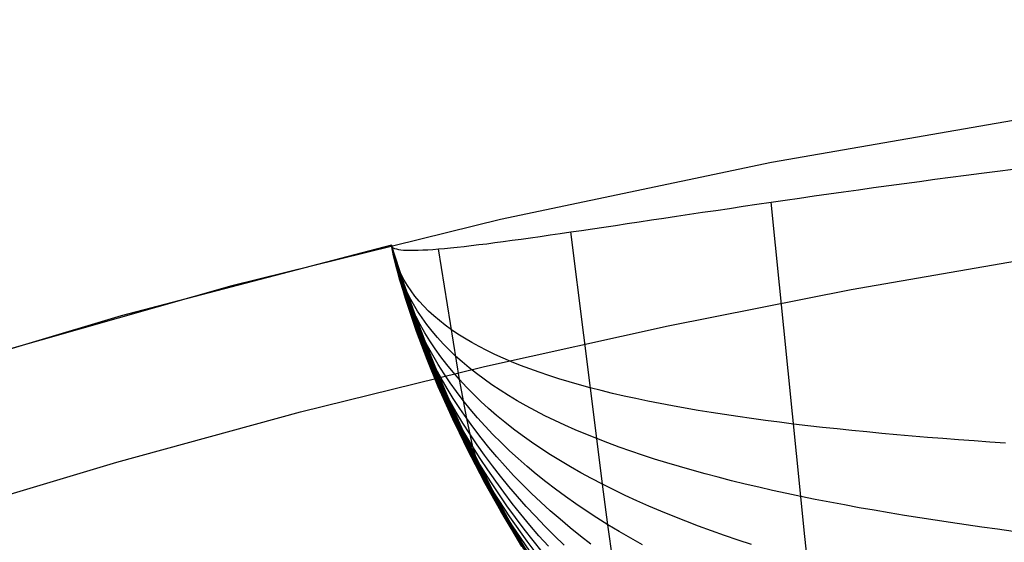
# Model space of a CAD drawing. Header units: millimetres. Extents: x -58 to 58, y -58 to 57.
# Tile 30 of 40: x -16.24 to -9.18, y 53.74 to 57.49. Entities that reach past the tile are written whole.
import ezdxf

# ---------------------------------------------------------------- set-up
doc = ezdxf.new("R2010")
doc.units = ezdxf.units.MM
doc.header["$MEASUREMENT"] = 0
doc.layers.add('Predefinito', color=5, linetype='Continuous')

msp = doc.modelspace()

# ---------------------------------------------------------------- linework, layer by layer
at = {"layer": 'Predefinito'}
for points in [[(20.3898, 53.7634), (18.5219, 54.4352), (16.632, 55.042), (14.7222, 55.5833), (12.795, 56.0584), (10.8524, 56.4666), (8.8969, 56.8075), (6.9309, 57.0808), (4.9565, 57.286), (2.9763, 57.4229), (0.9925, 57.4914), (-0.9925, 57.4914), (-2.9763, 57.4229), (-4.9565, 57.286), (-6.9309, 57.0808), (-8.8969, 56.8075), (-10.8524, 56.4666), (-12.795, 56.0584), (-14.7222, 55.5833), (-16.632, 55.042)], [(-16.8637, 53.9246), (-15.5464, 54.319), (-14.2283, 54.6791), (-12.9105, 55.0052), (-11.5944, 55.2976), (-10.2809, 55.5568), (-8.9714, 55.7832), (-7.6668, 55.9774), (-6.3683, 56.14), (-5.0768, 56.2715), (-3.7933, 56.3725), (-2.5188, 56.4438), (-1.2541, 56.4861), (0, 56.5), (1.2541, 56.4861)], [(-13.5777, 55.8739), (-15.5141, 55.3675), (-17.4317, 54.794), (-19.3282, 54.1542), (-21.2012, 53.4487)], [(-12.5953, 53.6609), (-12.7172, 53.8707), (-12.8336, 54.0836), (-12.9446, 54.2994), (-13.0503, 54.5179), (-13.1506, 54.7389), (-13.2459, 54.9622), (-13.3361, 55.1876), (-13.4214, 55.4148), (-13.5019, 55.6436), (-13.5777, 55.8739)], [(-12.6023, 53.6724), (-12.7286, 53.891), (-12.8506, 54.1158), (-12.9682, 54.3471), (-13.0813, 54.5848), (-13.1898, 54.8291), (-13.2938, 55.0801), (-13.3932, 55.3378), (-13.4878, 55.6024), (-13.5777, 55.8739)]]:
    msp.add_lwpolyline(points, dxfattribs=at)
at = {"layer": 'Predefinito', "extrusion": (0.459919, 0.537098, 0.707107)}
for points in [[(46.655, 124.3573), (47.8028, 126.696), (48.8885, 129.0818), (49.9106, 131.5098), (50.8681, 133.975)], [(23.377, 97.5941), (23.3578, 98.255), (23.3525, 98.914), (23.3611, 99.571), (23.3837, 100.2259), (23.4206, 100.8788), (23.4718, 101.5296), (23.5374, 102.1783), (23.6177, 102.8249), (23.7128, 103.4694), (23.8228, 104.1116), (23.9478, 104.7518), (24.088, 105.3897), (24.2434, 106.0254), (24.4144, 106.6588), (24.6009, 107.29), (24.8031, 107.919), (25.0209, 108.5447), (25.2528, 109.164), (25.4979, 109.7751), (25.7561, 110.3786), (26.027, 110.9745), (26.3103, 111.5632), (26.6058, 112.1448), (26.913, 112.7195), (27.2317, 113.2874), (27.5615, 113.8487), (27.9022, 114.4037), (28.2533, 114.9526), (28.9854, 116.0327), (29.755, 117.0909), (30.5594, 118.1291), (31.3939, 119.1481), (32.2513, 120.1473), (33.1297, 121.1251), (34.0332, 122.0773), (34.4972, 122.5409), (34.971, 122.9945), (35.4559, 123.4368), (35.9539, 123.8658), (36.2086, 124.0745), (36.4674, 124.279), (36.7307, 124.4789), (36.9987, 124.6739), (37.2717, 124.8636), (37.5494, 125.0468), (37.8315, 125.2227), (38.1177, 125.3901), (38.408, 125.5486), (38.7029, 125.6974), (38.8523, 125.7681), (39.0029, 125.836), (39.1549, 125.9012), (39.3083, 125.9635), (39.4633, 126.0229), (39.6199, 126.0792), (39.778, 126.1323), (39.9374, 126.1819), (40.0979, 126.2279), (40.2592, 126.2702), (40.4212, 126.3085), (40.5837, 126.3427), (40.7466, 126.3726), (40.9101, 126.3984), (41.074, 126.4198), (41.2385, 126.4369), (41.4034, 126.4496), (41.5689, 126.4577), (41.735, 126.4612), (41.9016, 126.4601), (42.0687, 126.4541), (42.2358, 126.4435), (42.4022, 126.4281), (42.5673, 126.4082), (42.731, 126.3837), (42.8935, 126.3547), (43.0548, 126.3214), (43.2149, 126.2838), (43.3739, 126.242), (43.5317, 126.1961), (43.6884, 126.1461), (43.844, 126.0921), (43.9985, 126.0342), (44.1519, 125.9724), (44.3043, 125.9068), (44.4557, 125.8375), (44.6057, 125.7648), (44.754, 125.6888), (44.9006, 125.6098), (45.0455, 125.5278), (45.1886, 125.4431), (45.3299, 125.3557), (45.4694, 125.2658), (45.6072, 125.1736), (45.8779, 124.9822), (46.1425, 124.7821), (46.4014, 124.5736), (46.655, 124.3573)]]:
    msp.add_lwpolyline(points, dxfattribs=at)
at = {"layer": 'Predefinito', "extrusion": (0, 1, 0)}
msp.add_lwpolyline([(13.5777, 60), (13.5777, 35)], dxfattribs=at)
at = {"layer": 'Predefinito', "extrusion": (1, 0, 0)}
for points in [[(55.8739, 209.4768), (55.8739, 60)], [(55.8739, 61.3111), (55.8739, 209.4768)]]:
    msp.add_lwpolyline(points, dxfattribs=at)
at = {"layer": 'Predefinito'}
for points in [[(-13.5777, 55.8739, 35), (-13.5757, 55.8674, 34.879), (-13.5712, 55.8615, 34.7579), (-13.564, 55.8563, 34.6369), (-13.5543, 55.8517, 34.5161), (-13.542, 55.8479, 34.3954), (-13.5272, 55.8447, 34.275), (-13.5097, 55.8422, 34.1549), (-13.4898, 55.8403, 34.0352), (-13.4673, 55.839, 33.916), (-13.4423, 55.8384, 33.7974), (-13.4148, 55.8385, 33.6793), (-13.3848, 55.8391, 33.562), (-13.3524, 55.8404, 33.4455), (-13.3174, 55.8423, 33.3298), (-13.28, 55.8448, 33.215), (-13.2401, 55.8479, 33.1012), (-13.1978, 55.8516, 32.9885), (-13.1531, 55.8559, 32.8769), (-13.106, 55.8608, 32.7664), (-13.0566, 55.8662, 32.6571), (-13.0048, 55.8722, 32.5491), (-12.9508, 55.8787, 32.4424), (-12.8945, 55.8857, 32.3371), (-12.836, 55.8932, 32.2331), (-12.7753, 55.9012, 32.1306), (-12.7124, 55.9097, 32.0295), (-12.6474, 55.9186, 31.9301), (-12.5804, 55.9279, 31.8321), (-12.5112, 55.9377, 31.7359), (-12.44, 55.9479, 31.6413), (-12.3668, 55.9585, 31.5484), (-12.2917, 55.9694, 31.4573), (-12.2146, 55.9808, 31.3681), (-12.1356, 55.9925, 31.2807), (-12.0547, 56.0045, 31.1952), (-11.9721, 56.0168, 31.1116), (-11.8877, 56.0294, 31.0301), (-11.8016, 56.0423, 30.9505), (-11.7138, 56.0555, 30.8731), (-11.6244, 56.0689, 30.7977), (-11.5334, 56.0825, 30.7245), (-11.4409, 56.0964, 30.6534), (-11.3469, 56.1104, 30.5846), (-11.2514, 56.1246, 30.5181), (-11.1546, 56.139, 30.4538), (-11.0564, 56.1535, 30.3919), (-10.9569, 56.1681, 30.3324), (-10.8561, 56.1828, 30.2753), (-10.7541, 56.1976, 30.2207), (-10.651, 56.2125, 30.1685), (-10.5468, 56.2275, 30.1188), (-10.4415, 56.2424, 30.0716), (-10.3353, 56.2574, 30.0268), (-10.2282, 56.2725, 29.9844), (-10.1202, 56.2875, 29.9445), (-10.0115, 56.3025, 29.907), (-9.902, 56.3174, 29.872), (-9.7919, 56.3323, 29.8393), (-9.6811, 56.3472, 29.8091), (-9.5699, 56.3619, 29.7814), (-9.4581, 56.3766, 29.756), (-9.346, 56.3912, 29.733), (-9.2335, 56.4056, 29.7125), (-9.1207, 56.4199, 29.6943)], [(-10.3288, 51.1664, 60), (-10.3684, 51.3013, 53.8518), (-10.3825, 51.4546, 50.7794), (-10.4033, 51.6873, 47.7102), (-10.4179, 51.8422, 46.1803), (-10.436, 52.0291, 44.6566), (-10.4581, 52.2528, 43.1417), (-10.4845, 52.518, 41.638), (-10.5159, 52.8295, 40.1478), (-10.5335, 53.0041, 39.4087), (-10.5525, 53.1918, 38.6739), (-10.5728, 53.3927, 37.9453), (-10.5945, 53.6066, 37.2217), (-10.6174, 53.8325, 36.5067), (-10.6419, 54.0736, 35.7986), (-10.8561, 56.1828, 30.2753)], [(-11.7488, 52.4802, 60), (-11.8304, 52.6752, 51.2224), (-11.8647, 52.8295, 48.2995), (-11.9067, 53.0623, 45.3877), (-11.9315, 53.2165, 43.9402), (-11.9592, 53.4003, 42.5007), (-11.9903, 53.6172, 41.0707), (-12.025, 53.8702, 39.6523), (-12.0635, 54.1605, 38.2493), (-12.1057, 54.488, 36.8669), (-12.2917, 55.9694, 31.4573)], [(-12.6042, 53.6715, 58.6093), (-12.7252, 53.8801, 58.6225), (-12.8407, 54.0917, 58.6359), (-12.9507, 54.3063, 58.6496), (-13.0553, 54.5237, 58.6636), (-13.1547, 54.7435, 58.6777), (-13.249, 54.9657, 58.6919), (-13.3383, 55.19, 58.7063), (-13.4228, 55.4163, 58.7208), (-13.5025, 55.6443, 58.7354), (-13.5777, 55.8739, 58.75)], [(-12.615, 53.6831, 57.2186), (-12.7354, 53.8902, 57.245), (-12.8501, 54.1004, 57.2719), (-12.9592, 54.3136, 57.2993), (-13.0628, 54.5296, 57.3271), (-13.1611, 54.7481, 57.3553), (-13.2543, 54.9691, 57.3839), (-13.3423, 55.1924, 57.4126), (-13.4255, 55.4177, 57.4416), (-13.5039, 55.645, 57.4708), (-13.5777, 55.8739, 57.5)], [(-12.6276, 53.6973, 55.828), (-12.7474, 53.9025, 55.8675), (-12.8614, 54.1109, 55.9079), (-12.9697, 54.3224, 55.949), (-13.0723, 54.5367, 55.9907), (-13.1695, 54.7537, 56.033), (-13.2613, 54.9733, 56.0758), (-13.3478, 55.1953, 56.119), (-13.4293, 55.4195, 56.1625), (-13.5059, 55.6458, 56.2062), (-13.5777, 55.8739, 56.25)], [(-12.6417, 53.7157, 54.4374), (-12.7611, 53.9185, 54.4902), (-12.8745, 54.1246, 54.544), (-12.9819, 54.3339, 54.5987), (-13.0835, 54.5461, 54.6544), (-13.1794, 54.7612, 54.7108), (-13.2697, 54.979, 54.7678), (-13.3545, 55.1993, 54.8254), (-13.4341, 55.422, 54.8833), (-13.5084, 55.6469, 54.9416), (-13.5777, 55.8739, 55)], [(-12.6571, 53.7399, 53.047), (-12.7761, 53.9397, 53.1129), (-12.8889, 54.1429, 53.1802), (-12.9955, 54.3493, 53.2486), (-13.096, 54.5589, 53.3181), (-13.1905, 54.7714, 53.3886), (-13.2792, 54.9868, 53.4599), (-13.3621, 55.2049, 53.5318), (-13.4394, 55.4256, 53.6042), (-13.5113, 55.6486, 53.677), (-13.5777, 55.8739, 53.75)], [(-12.5487, 53.579, 51.5795), (-12.6736, 53.7715, 51.6569), (-12.7922, 53.9675, 51.7359), (-12.9043, 54.167, 51.8165), (-13.01, 54.3699, 51.8986), (-13.1094, 54.5761, 51.982), (-13.2025, 54.7854, 52.0666), (-13.2895, 54.9976, 52.152), (-13.3703, 55.2128, 52.2383), (-13.4453, 55.4306, 52.3252), (-13.5144, 55.651, 52.4124), (-13.5777, 55.8739, 52.5)], [(-12.5663, 53.6242, 50.1768), (-12.691, 53.8119, 50.267), (-12.8091, 54.0034, 50.3591), (-12.9205, 54.1984, 50.4531), (-13.0253, 54.3969, 50.5489), (-13.1234, 54.5988, 50.6461), (-13.215, 54.8039, 50.7446), (-13.3001, 55.0121, 50.8443), (-13.3789, 55.2234, 50.9449), (-13.4513, 55.4375, 51.0461), (-13.5176, 55.6544, 51.1479), (-13.5777, 55.8739, 51.25)], [(-12.5849, 53.6811, 48.7748), (-12.7092, 53.8632, 48.8778), (-12.8267, 54.049, 48.983), (-12.9374, 54.2385, 49.0903), (-13.0411, 54.4316, 49.1996), (-13.1379, 54.6281, 49.3106), (-13.2278, 54.828, 49.4231), (-13.3111, 55.0311, 49.5369), (-13.3876, 55.2374, 49.6517), (-13.4575, 55.4467, 49.7673), (-13.5209, 55.6589, 49.8835), (-13.5777, 55.8739, 50)], [(-12.4741, 53.5806, 47.262), (-12.6048, 53.752, 47.3749), (-12.7286, 53.9273, 47.4904), (-12.8453, 54.1064, 47.6085), (-12.955, 54.2891, 47.729), (-13.0575, 54.4755, 47.8516), (-13.1529, 54.6655, 47.9762), (-13.2411, 54.8588, 48.1025), (-13.3223, 55.0556, 48.2302), (-13.3966, 55.2555, 48.3591), (-13.4638, 55.4586, 48.4888), (-13.5242, 55.6648, 48.6192), (-13.5777, 55.8739, 48.75)], [(-12.4959, 53.6762, 45.8532), (-12.5619, 53.7573, 45.9152), (-12.6261, 53.8395, 45.9781), (-12.6885, 53.9225, 46.0416), (-12.7492, 54.0066, 46.1059), (-12.808, 54.0915, 46.1709), (-12.8651, 54.1774, 46.2366), (-12.9203, 54.2643, 46.303), (-12.9737, 54.352, 46.37), (-13.0748, 54.5303, 46.5057), (-13.1686, 54.7122, 46.6436), (-13.255, 54.8975, 46.7834), (-13.3341, 55.0863, 46.9247), (-13.4058, 55.2784, 47.0673), (-13.4704, 55.4738, 47.211), (-13.5276, 55.6723, 47.3553), (-13.5777, 55.8739, 47.5)], [(-12.4522, 53.7168, 44.3822), (-12.5196, 53.7922, 44.4491), (-12.5853, 53.8685, 44.517), (-12.6492, 53.9457, 44.5857), (-12.7112, 54.0239, 44.6552), (-12.7714, 54.1031, 44.7255), (-12.8297, 54.1831, 44.7966), (-12.8862, 54.2642, 44.8684), (-12.9408, 54.3461, 44.941), (-12.9935, 54.429, 45.0142), (-13.0443, 54.5127, 45.0882), (-13.0932, 54.5974, 45.1627), (-13.1401, 54.683, 45.2378), (-13.1852, 54.7695, 45.3135), (-13.2696, 54.9452, 45.4664), (-13.3464, 55.1243, 45.6209), (-13.4155, 55.3068, 45.7769), (-13.4771, 55.4926, 45.934), (-13.5312, 55.6817, 46.0918), (-13.5777, 55.8739, 46.25)], [(-12.3389, 53.725, 42.8368), (-12.4096, 53.7928, 42.9073), (-12.4785, 53.8615, 42.9788), (-12.5456, 53.9312, 43.0512), (-12.6108, 54.0017, 43.1246), (-12.6742, 54.0732, 43.1989), (-12.7357, 54.1457, 43.2742), (-12.7954, 54.219, 43.3503), (-12.8531, 54.2933, 43.4272), (-12.909, 54.3685, 43.5049), (-12.9629, 54.4446, 43.5834), (-13.0148, 54.5217, 43.6627), (-13.0648, 54.5997, 43.7427), (-13.1128, 54.6785, 43.8234), (-13.1588, 54.7583, 43.9047), (-13.2028, 54.8389, 43.9866), (-13.2449, 54.9205, 44.0691), (-13.285, 55.0029, 44.152), (-13.3231, 55.0862, 44.2355), (-13.3593, 55.1704, 44.3193), (-13.4257, 55.3413, 44.4881), (-13.4843, 55.5155, 44.658), (-13.5349, 55.6931, 44.8288), (-13.5777, 55.8739, 45)], [(-12.1469, 53.7314, 41.2112), (-12.2226, 53.7898, 41.2833), (-12.2965, 53.8492, 41.3565), (-12.3686, 53.9095, 41.4309), (-12.4389, 53.9707, 41.5064), (-12.5073, 54.0327, 41.583), (-12.5739, 54.0957, 41.6607), (-12.6387, 54.1596, 41.7394), (-12.7015, 54.2244, 41.8191), (-12.7624, 54.2901, 41.8997), (-12.8214, 54.3566, 41.9813), (-12.8785, 54.4241, 42.0638), (-12.9336, 54.4925, 42.1471), (-12.9866, 54.5618, 42.2313), (-13.0377, 54.632, 42.3163), (-13.0867, 54.7031, 42.4021), (-13.1338, 54.7751, 42.4886), (-13.1787, 54.848, 42.5758), (-13.2217, 54.9217, 42.6636), (-13.2626, 54.9964, 42.752), (-13.3014, 55.0719, 42.841), (-13.3382, 55.1483, 42.9304), (-13.373, 55.2255, 43.0203), (-13.4058, 55.3037, 43.1106), (-13.4365, 55.3826, 43.2013), (-13.4651, 55.4624, 43.2922), (-13.4917, 55.5431, 43.3835), (-13.5163, 55.6245, 43.4749), (-13.5388, 55.7069, 43.5665), (-13.5777, 55.8739, 43.75)], [(-11.7782, 53.7274, 39.4388), (-11.8622, 53.7742, 39.5086), (-11.9444, 53.8217, 39.5798), (-12.025, 53.8702, 39.6523), (-12.1039, 53.9194, 39.7263), (-12.1809, 53.9696, 39.8015), (-12.2562, 54.0205, 39.8781), (-12.3297, 54.0724, 39.9559), (-12.4013, 54.1251, 40.0349), (-12.4711, 54.1786, 40.1152), (-12.539, 54.233, 40.1966), (-12.6051, 54.2883, 40.2791), (-12.6692, 54.3444, 40.3627), (-12.7313, 54.4014, 40.4474), (-12.7915, 54.4592, 40.5331), (-12.8498, 54.5179, 40.6198), (-12.906, 54.5775, 40.7075), (-12.9602, 54.638, 40.7961), (-13.0123, 54.6994, 40.8856), (-13.0624, 54.7616, 40.976), (-13.1104, 54.8247, 41.0672), (-13.1563, 54.8886, 41.1591), (-13.2001, 54.9535, 41.2518), (-13.2418, 55.0192, 41.3452), (-13.2814, 55.0858, 41.4392), (-13.3189, 55.1532, 41.5338), (-13.3543, 55.2215, 41.6289), (-13.3876, 55.2906, 41.7245), (-13.4188, 55.3606, 41.8205), (-13.4479, 55.4315, 41.9168), (-13.4748, 55.5031, 42.0135), (-13.4996, 55.5756, 42.1105), (-13.5223, 55.649, 42.2077), (-13.5429, 55.7231, 42.305), (-13.5614, 55.7981, 42.4025), (-13.5777, 55.8739, 42.5)], [(-10.9955, 53.7284, 37.4371), (-11.0926, 53.7605, 37.4956), (-11.1884, 53.7933, 37.5558), (-11.2828, 53.8267, 37.6178), (-11.3757, 53.8609, 37.6815), (-11.4672, 53.8958, 37.7469), (-11.5572, 53.9314, 37.8139), (-11.6457, 53.9677, 37.8826), (-11.7325, 54.0048, 37.9528), (-11.8178, 54.0426, 38.0247), (-11.9014, 54.0811, 38.0981), (-11.9833, 54.1204, 38.173), (-12.0635, 54.1605, 38.2493), (-12.1419, 54.2014, 38.3271), (-12.2185, 54.243, 38.4064), (-12.2933, 54.2855, 38.487), (-12.3662, 54.3287, 38.5689), (-12.4373, 54.3728, 38.6522), (-12.5064, 54.4176, 38.7367), (-12.5737, 54.4632, 38.8224), (-12.639, 54.5097, 38.9094), (-12.7024, 54.557, 38.9975), (-12.7637, 54.6051, 39.0867), (-12.8231, 54.654, 39.1771), (-12.8804, 54.7037, 39.2684), (-12.9357, 54.7543, 39.3609), (-12.9889, 54.8057, 39.4542), (-13.04, 54.8579, 39.5486), (-13.089, 54.911, 39.6438), (-13.1358, 54.9649, 39.74), (-13.1805, 55.0197, 39.8369), (-13.223, 55.0753, 39.9346), (-13.2634, 55.1318, 40.033), (-13.3016, 55.1891, 40.1321), (-13.3376, 55.2472, 40.2318), (-13.3715, 55.3062, 40.3321), (-13.4031, 55.366, 40.4328), (-13.4326, 55.4266, 40.534), (-13.46, 55.488, 40.6355), (-13.4851, 55.5503, 40.7374), (-13.508, 55.6134, 40.8396), (-13.5287, 55.6773, 40.942), (-13.5473, 55.742, 41.0446), (-13.5636, 55.8076, 41.1473), (-13.5777, 55.8739, 41.25)], [(-9.1189, 53.823, 35.2719), (-9.232, 53.8382, 35.2965), (-9.3446, 53.8538, 35.323), (-9.4568, 53.8698, 35.3516), (-9.5684, 53.8862, 35.3821), (-9.6794, 53.9029, 35.4147), (-9.7897, 53.9201, 35.4492), (-9.8993, 53.9376, 35.4858), (-10.0082, 53.9556, 35.5244), (-10.1162, 53.9741, 35.565), (-10.2233, 53.993, 35.6077), (-10.3295, 54.0124, 35.6523), (-10.4347, 54.0323, 35.699), (-10.5388, 54.0527, 35.7478), (-10.6419, 54.0736, 35.7986), (-10.7438, 54.0951, 35.8514), (-10.8445, 54.1171, 35.9062), (-10.9439, 54.1396, 35.963), (-11.0421, 54.1627, 36.0218), (-11.139, 54.1864, 36.0824), (-11.2345, 54.2107, 36.145), (-11.3286, 54.2355, 36.2094), (-11.4212, 54.261, 36.2756), (-11.5124, 54.2871, 36.3436), (-11.6021, 54.3138, 36.4133), (-11.6902, 54.3412, 36.4848), (-11.7766, 54.3692, 36.558), (-11.8615, 54.3979, 36.6328), (-11.9446, 54.4273, 36.7093), (-12.026, 54.4573, 36.7873), (-12.1057, 54.488, 36.8669), (-12.1836, 54.5195, 36.948), (-12.2596, 54.5516, 37.0307), (-12.3337, 54.5845, 37.1147), (-12.406, 54.6181, 37.2002), (-12.4764, 54.6525, 37.2871), (-12.5448, 54.6875, 37.3753), (-12.6113, 54.7233, 37.4648), (-12.6758, 54.7599, 37.5556), (-12.7383, 54.7972, 37.6476), (-12.7988, 54.8353, 37.7407), (-12.8572, 54.8742, 37.8351), (-12.9135, 54.9138, 37.9305), (-12.9677, 54.9542, 38.027), (-13.0198, 54.9954, 38.1246), (-13.0697, 55.0374, 38.2231), (-13.1175, 55.0802, 38.3226), (-13.163, 55.1238, 38.423), (-13.2064, 55.1682, 38.5243), (-13.2475, 55.2134, 38.6263), (-13.2864, 55.2594, 38.7292), (-13.323, 55.3062, 38.8327), (-13.3575, 55.3538, 38.9368), (-13.3897, 55.4022, 39.0415), (-13.4196, 55.4514, 39.1467), (-13.4473, 55.5015, 39.2524), (-13.4727, 55.5523, 39.3585), (-13.4959, 55.6039, 39.4649), (-13.5168, 55.6563, 39.5716), (-13.5355, 55.7095, 39.6785), (-13.5518, 55.7635, 39.7856), (-13.5659, 55.8183, 39.8928), (-13.5777, 55.8739, 40)], [(-9.1747, 54.4551, 33.8799), (-9.2875, 54.463, 33.9042), (-9.4, 54.4711, 33.9305), (-9.5119, 54.4795, 33.959), (-9.6233, 54.4882, 33.9895), (-9.7341, 54.4972, 34.0222), (-9.8442, 54.5064, 34.0569), (-9.9536, 54.516, 34.0938), (-10.0622, 54.5259, 34.1329), (-10.1701, 54.5361, 34.174), (-10.277, 54.5467, 34.2173), (-10.3829, 54.5576, 34.2627), (-10.4879, 54.5689, 34.3103), (-10.5918, 54.5806, 34.36), (-10.6946, 54.5928, 34.4118), (-10.7962, 54.6053, 34.4658), (-10.8967, 54.6183, 34.5219), (-10.9958, 54.6317, 34.5801), (-11.0937, 54.6456, 34.6403), (-11.1902, 54.6599, 34.7025), (-11.2853, 54.6748, 34.7668), (-11.3791, 54.6901, 34.8329), (-11.4713, 54.706, 34.901), (-11.5621, 54.7223, 34.9709), (-11.6513, 54.7392, 35.0427), (-11.7389, 54.7567, 35.1163), (-11.8249, 54.7747, 35.1917), (-11.9092, 54.7933, 35.2688), (-11.9917, 54.8124, 35.3477), (-12.0726, 54.8322, 35.4282), (-12.1516, 54.8526, 35.5103), (-12.2288, 54.8736, 35.594), (-12.3041, 54.8952, 35.6793), (-12.3776, 54.9175, 35.7662), (-12.4491, 54.9404, 35.8545), (-12.5187, 54.964, 35.9442), (-12.5863, 54.9882, 36.0354), (-12.6518, 55.0131, 36.1279), (-12.7154, 55.0387, 36.2217), (-12.7769, 55.065, 36.3168), (-12.8364, 55.092, 36.4132), (-12.8937, 55.1197, 36.5107), (-12.9489, 55.1481, 36.6094), (-13.0019, 55.1772, 36.7092), (-13.0528, 55.2071, 36.8101), (-13.1014, 55.2377, 36.9121), (-13.1478, 55.269, 37.015), (-13.192, 55.3011, 37.1189), (-13.2339, 55.334, 37.2237), (-13.2735, 55.3676, 37.3293), (-13.3108, 55.402, 37.4357), (-13.3458, 55.4371, 37.5428), (-13.3785, 55.473, 37.6505), (-13.4089, 55.5096, 37.7588), (-13.437, 55.5471, 37.8677), (-13.4628, 55.5852, 37.977), (-13.4862, 55.6242, 38.0867), (-13.5074, 55.6639, 38.1968), (-13.5261, 55.7044, 38.3071), (-13.5426, 55.7456, 38.4177), (-13.5566, 55.7876, 38.5284), (-13.5684, 55.8304, 38.6392), (-13.5777, 55.8739, 38.75)], [(-12.8336, 54.0836, 60), (-12.9374, 54.2385, 49.0903), (-12.9935, 54.429, 45.0142), (-13.0377, 54.632, 42.3163), (-13.089, 54.911, 39.6438), (-13.2401, 55.8479, 33.1012)]]:
    msp.add_polyline3d(points, dxfattribs=at)

doc.saveas('drawing.dxf')
